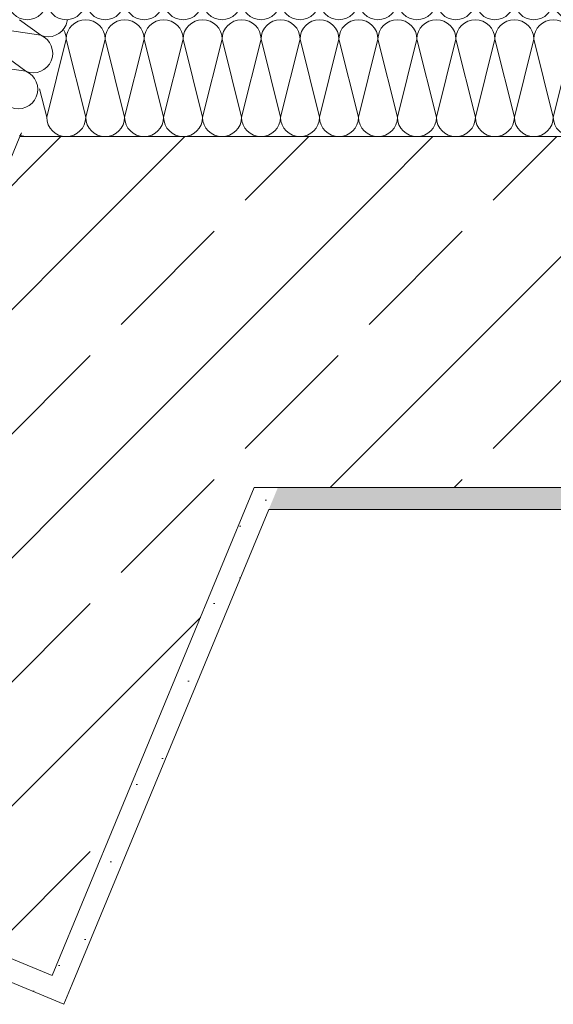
# Model space of a CAD drawing. Header units: metres. Extents: x -80 to 1923, y -189 to 69.
# Tile 97 of 256: x 930.592 to 930.957, y 13.408 to 14.082. Entities that reach past the tile are written whole.
import ezdxf

# ---------------------------------------------------------------- set-up
doc = ezdxf.new("R2010")
doc.units = ezdxf.units.M
doc.header["$MEASUREMENT"] = 0
doc.layers.add('Neubau_10 Wand außen', color=7, linetype='Continuous')
pattern_1 = [(45, (929.770002, 0), (-0.01767767, 0.01767767), [0, -0.025])]
pattern_2 = [(45, (929.77, 0), (-0.0848528, 0.0848528), []), (45, (929.72758, 0.04243), (-0.0848528, 0.0848528), [0.09, -0.03])]

# ---------------------------------------------------------------- blocks, each defined once
blk = doc.blocks.new('*X154', base_point=(929.77, 0))
at = {"layer": 'Neubau_10 Wand außen', "color": 8, "linetype": 'Continuous', "lineweight": 9}
for p, q in [((930.55151, 14.07932), (930.60588, 14.07123)), ((930.55151, 14.07932), (930.59568, 14.04659)), ((930.59148, 14.0819), (930.60588, 14.07123)), ((930.55799, 14.0522), (930.59568, 14.04659)), ((930.57106, 14.03264), (930.58547, 14.02196)), ((930.57739, 14.02316), (930.58547, 14.02196))]:
    blk.add_line(p, q, dxfattribs=at)
for centre, start, end in [((930.54641, 14.067), 67.5, 117.69357), ((930.55661, 14.09164), 226.93043, 247.5), ((930.61099, 14.08355), 247.5, 337.5), ((930.61099, 14.08355), 337.5, 352.896), ((930.60078, 14.05891), 337.5, 67.5), ((930.60078, 14.05891), 247.5, 337.5), ((930.59058, 14.03428), 337.5, 67.5), ((930.59058, 14.03428), 247.5, 337.5), ((930.58037, 14.00964), 325.93731, 337.5)]:
    blk.add_arc(centre, 0.01333, start, end, dxfattribs=at)
blk = doc.blocks.new('4 Flügelfenster 1+2+1 27_2')
at = {"layer": 'Neubau_10 Wand außen', "color": 7, "linetype": 'Continuous', "lineweight": 13}
for p in [(2.005, 0.085), (1.99, 0)]:
    blk.add_line(p, (1.99, 0.085), dxfattribs=at)
blk = doc.blocks.new('*X169', base_point=(929.77, 0))
at = {"layer": 'Neubau_10 Wand außen', "color": 8, "linetype": 'Continuous', "lineweight": 9}
for centre, start, end in [((930.59667, 14.09523), 180, 270), ((930.59667, 14.09523), 270, 0), ((930.62334, 14.09523), 180, 270), ((930.62334, 14.09523), 270, 0), ((930.65, 14.09523), 180, 270), ((930.65, 14.09523), 270, 0), ((930.67667, 14.09523), 180, 270), ((930.67667, 14.09523), 270, 0), ((930.70334, 14.09523), 180, 270), ((930.70334, 14.09523), 270, 0), ((930.73, 14.09523), 180, 270), ((930.73, 14.09523), 270, 0), ((930.75667, 14.09523), 180, 270), ((930.75667, 14.09523), 270, 0), ((930.78334, 14.09523), 180, 270), ((930.78334, 14.09523), 270, 0), ((930.81, 14.09523), 180, 270), ((930.81, 14.09523), 270, 0), ((930.83667, 14.09523), 180, 270), ((930.83667, 14.09523), 270, 0), ((930.86334, 14.09523), 180, 270), ((930.86334, 14.09523), 270, 0), ((930.89, 14.09523), 180, 270), ((930.89, 14.09523), 270, 0), ((930.91667, 14.09523), 180, 270), ((930.91667, 14.09523), 270, 0), ((930.94334, 14.09523), 180, 270), ((930.94334, 14.09523), 270, 0), ((930.97, 14.09523), 180, 270)]:
    blk.add_arc(centre, 0.01333, start, end, dxfattribs=at)
blk = doc.blocks.new('*X170', base_point=(929.77, 0))
at = {"layer": 'Neubau_10 Wand außen', "color": 8, "linetype": 'Continuous', "lineweight": 9}
for p, q in [((930.62334, 14.06857), (930.61, 14.01523)), ((930.62334, 14.06857), (930.63667, 14.01523)), ((930.65, 14.06857), (930.63667, 14.01523)), ((930.65, 14.06857), (930.66334, 14.01523)), ((930.67667, 14.06857), (930.66334, 14.01523)), ((930.67667, 14.06857), (930.69, 14.01523)), ((930.70334, 14.06857), (930.69, 14.01523)), ((930.70334, 14.06857), (930.71667, 14.01523)), ((930.73, 14.06857), (930.71667, 14.01523)), ((930.73, 14.06857), (930.74334, 14.01523)), ((930.75667, 14.06857), (930.74334, 14.01523)), ((930.75667, 14.06857), (930.77, 14.01523)), ((930.78334, 14.06857), (930.77, 14.01523)), ((930.78334, 14.06857), (930.79667, 14.01523)), ((930.81, 14.06857), (930.79667, 14.01523)), ((930.81, 14.06857), (930.82334, 14.01523)), ((930.83667, 14.06857), (930.82334, 14.01523)), ((930.83667, 14.06857), (930.85, 14.01523)), ((930.86334, 14.06857), (930.85, 14.01523)), ((930.86334, 14.06857), (930.87667, 14.01523)), ((930.89, 14.06857), (930.87667, 14.01523)), ((930.89, 14.06857), (930.90334, 14.01523)), ((930.91667, 14.06857), (930.90334, 14.01523)), ((930.91667, 14.06857), (930.93, 14.01523)), ((930.94334, 14.06857), (930.93, 14.01523)), ((930.94334, 14.06857), (930.95667, 14.01523)), ((930.97, 14.06857), (930.95667, 14.01523)), ((930.60515, 14.03463), (930.61, 14.01523))]:
    blk.add_line(p, q, dxfattribs=at)
for centre, start, end in [((930.63667, 14.06857), 90, 180), ((930.63667, 14.06857), 0, 90), ((930.66334, 14.06857), 90, 180), ((930.66334, 14.06857), 0, 90), ((930.69, 14.06857), 90, 180), ((930.69, 14.06857), 0, 90), ((930.71667, 14.06857), 90, 180), ((930.71667, 14.06857), 0, 90), ((930.74334, 14.06857), 90, 180), ((930.74334, 14.06857), 0, 90), ((930.77, 14.06857), 90, 180), ((930.77, 14.06857), 0, 90), ((930.79667, 14.06857), 90, 180), ((930.79667, 14.06857), 0, 90), ((930.82334, 14.06857), 90, 180), ((930.82334, 14.06857), 0, 90), ((930.85, 14.06857), 90, 180), ((930.85, 14.06857), 0, 90), ((930.87667, 14.06857), 90, 180), ((930.87667, 14.06857), 0, 90), ((930.90334, 14.06857), 90, 180), ((930.90334, 14.06857), 0, 90), ((930.93, 14.06857), 90, 180), ((930.93, 14.06857), 0, 90), ((930.95667, 14.06857), 90, 180), ((930.95667, 14.06857), 0, 90), ((930.61, 14.06857), 0, 27.84474), ((930.62334, 14.01523), 180, 270), ((930.62334, 14.01523), 270, 0), ((930.65, 14.01523), 180, 270), ((930.65, 14.01523), 270, 0), ((930.67667, 14.01523), 180, 270), ((930.67667, 14.01523), 270, 0), ((930.70334, 14.01523), 180, 270), ((930.70334, 14.01523), 270, 0), ((930.73, 14.01523), 180, 270), ((930.73, 14.01523), 270, 0), ((930.75667, 14.01523), 180, 270), ((930.75667, 14.01523), 270, 0), ((930.78334, 14.01523), 180, 270), ((930.78334, 14.01523), 270, 0), ((930.81, 14.01523), 180, 270), ((930.81, 14.01523), 270, 0), ((930.83667, 14.01523), 180, 270), ((930.83667, 14.01523), 270, 0), ((930.86334, 14.01523), 180, 270), ((930.86334, 14.01523), 270, 0), ((930.89, 14.01523), 180, 270), ((930.89, 14.01523), 270, 0), ((930.91667, 14.01523), 180, 270), ((930.91667, 14.01523), 270, 0), ((930.94334, 14.01523), 180, 270), ((930.94334, 14.01523), 270, 0), ((930.97, 14.01523), 180, 270), ((930.59667, 14.01523), 249.29437, 270)]:
    blk.add_arc(centre, 0.01333, start, end, dxfattribs=at)

msp = doc.modelspace()

# ---------------------------------------------------------------- hatches: boundary and pattern name
at = {"layer": 'Neubau_10 Wand außen', "linetype": 'Continuous', "lineweight": 0, "true_color": 0x000000}
h = msp.add_hatch(dxfattribs=at)
h.set_pattern_fill('Beton_Stahlbeton_0001', color=18, style=0, pattern_type=2)
h.set_pattern_definition(pattern_2)
h.paths.add_polyline_path([(930.5916, 14.0019), (930.49219, 13.7619), (930.75196, 13.7619)])
h = msp.add_hatch(dxfattribs=at)
h.set_pattern_fill('Beton_Stahlbeton_0001', color=18, style=0, pattern_type=2)
h.set_pattern_definition(pattern_2)
h.paths.add_polyline_path([(930.85137, 14.0019), (930.5916, 14.0019), (930.75196, 13.7619)])
h = msp.add_hatch(dxfattribs=at)
h.set_pattern_fill('Beton_Stahlbeton_0001', color=18, style=0, pattern_type=2)
h.set_pattern_definition(pattern_2)
h.paths.add_polyline_path([(930.75196, 13.7619), (934.29955, 13.7619), (934.29955, 14.0019), (930.85137, 14.0019)])
h = msp.add_hatch(dxfattribs=at)
h.set_pattern_fill('Beton_Stahlbeton_0001', color=18, style=0, pattern_type=2)
h.set_pattern_definition(pattern_2)
h.paths.add_polyline_path([(930.49219, 13.7619), (930.39192, 13.51984), (930.48431, 13.48157), (930.54898, 13.45479), (930.61365, 13.428), (930.75196, 13.7619)])
h = msp.add_hatch(dxfattribs=at)
h.set_pattern_fill('Gips_0001', color=18, style=0, pattern_type=2)
h.set_pattern_definition(pattern_1)
h.paths.add_polyline_path([(930.75196, 13.7619), (930.74575, 13.7469), (930.76198, 13.7469)])
h = msp.add_hatch(dxfattribs=at)
h.set_pattern_fill('Gips_0001', color=18, style=0, pattern_type=2)
h.set_pattern_definition(pattern_1)
h.paths.add_polyline_path([(930.7682, 13.7619), (930.75196, 13.7619), (930.76198, 13.7469)])
h = msp.add_hatch(dxfattribs=at)
h.set_pattern_fill('Gips_0001', color=18, style=0, pattern_type=2)
h.set_pattern_definition(pattern_1)
h.paths.add_polyline_path([(930.76198, 13.7469), (934.29955, 13.7469), (934.29955, 13.7619), (930.7682, 13.7619)])
h = msp.add_hatch(dxfattribs=at)
h.set_pattern_fill('Gips_0001', color=18, style=0, pattern_type=2)
h.set_pattern_definition(pattern_1)
h.paths.add_polyline_path([(930.74575, 13.7469), (930.61365, 13.428), (930.62751, 13.42226), (930.76198, 13.7469)])
h = msp.add_hatch(dxfattribs=at)
h.set_pattern_fill('Gips_0001', color=18, style=0, pattern_type=2)
h.set_pattern_definition(pattern_1)
h.paths.add_polyline_path([(930.62177, 13.4084), (930.62751, 13.42226), (930.61365, 13.428), (930.54898, 13.45479), (930.54324, 13.44093)])

# ---------------------------------------------------------------- linework, layer by layer
at = {"layer": 'Neubau_10 Wand außen', "color": 7, "linetype": 'Continuous', "lineweight": 13}
for p, q in [((930.5916, 14.0019), (930.49219, 13.7619)), ((930.85137, 14.0019), (930.5916, 14.0019)), ((930.85137, 14.0019), (930.5916, 14.0019)), ((934.29955, 14.0019), (930.85137, 14.0019)), ((930.61365, 13.428), (930.75196, 13.7619)), ((930.7682, 13.7619), (930.75196, 13.7619)), ((930.7682, 13.7619), (930.75196, 13.7619)), ((930.7682, 13.7619), (934.29955, 13.7619)), ((930.61365, 13.428), (930.54898, 13.45479)), ((930.54324, 13.44093), (930.62177, 13.4084)), ((930.62751, 13.42226), (930.62177, 13.4084))]:
    msp.add_line(p, q, dxfattribs=at)
at = {"layer": 'Neubau_10 Wand außen', "color": 7, "linetype": 'Continuous', "lineweight": 13, "flags": 128}
for points in [[(930.62751, 13.42226), (930.76198, 13.7469)], [(930.76198, 13.7469), (934.29955, 13.7469)]]:
    msp.add_lwpolyline(points, dxfattribs=at)

# ---------------------------------------------------------------- block references
at = {"layer": 'Neubau_10 Wand außen', "color": 7, "lineweight": 9}
for name in ['*X169', '*X154', '*X170']:
    msp.add_blockref(name, (929.77, 0), dxfattribs=at)
at = {"layer": 'Neubau_10 Wand außen', "color": 7, "linetype": 'Continuous', "lineweight": 9, "xscale": -1, "rotation": 247.4999999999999}
msp.add_blockref('4 Flügelfenster 1+2+1 27_2', (929.7817, 11.60241), dxfattribs=at)

doc.saveas('drawing.dxf')
